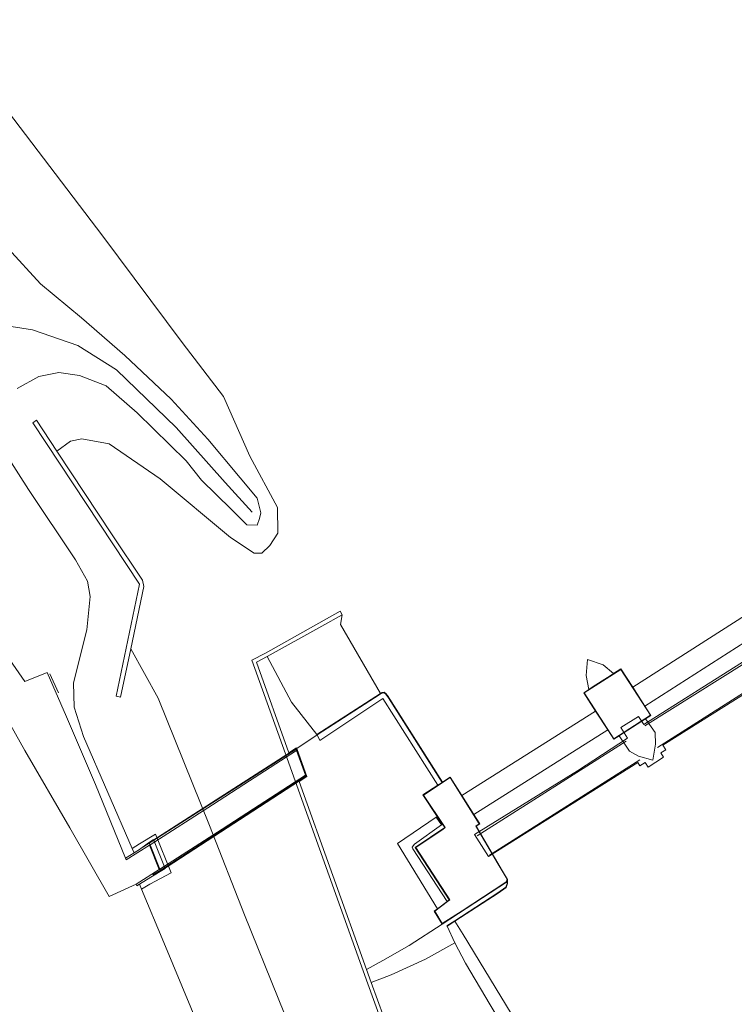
# Model space of a CAD drawing. Extents: x 176032 to 190000, y 318229 to 352878.
# Tile 42 of 184: x 176701 to 176797, y 319894 to 320025. Entities that reach past the tile are written whole.
import ezdxf

# ---------------------------------------------------------------- set-up
doc = ezdxf.new("R2010")
doc.units = 0
for name, color, linetype, lineweight in [('af-b1-rasterhekwerk', 253, 'hekwerk', 18), ('af-b5-muur', 6, 'muur', 18), ('af-bs-rasterhekwerk', 253, 'hekwerk', 18), ('bp-b5-grasland', 253, 'Continuous', 18), ('gk-b5-damwand', 253, 'damwand', 18), ('gw-bs-kruinlijn', 253, 'Continuous', 18), ('iw-b6-loopbrug', 253, 'Continuous', 18), ('kd-bs-dakrand', 6, 'Continuous', 18), ('kd-bs-maaiveldlijn', 6, 'Continuous', 18), ('kw-b5-landhoofd', 253, 'Continuous', 18), ('kw-b5-overig', 253, 'Continuous', 18), ('kw-b5-pijler', 253, 'Continuous', 18), ('kw-b5-stuw', 253, 'Continuous', 18), ('kw-b6-brug', 253, 'Continuous', 18), ('og-b1-terreinafscheiding', 7, 'Continuous', 18), ('og-b5-bebouwing', 6, 'Continuous', 18), ('og-b5-bekleding', 253, 'Continuous', 18), ('og-b5-grond_nietingericht', 253, 'Continuous', 18), ('og-b5-water', 253, 'Continuous', 18), ('og-bs-maaiveld', 253, 'Continuous', 18), ('og-bs-terreinafscheiding', 7, 'Continuous', 18), ('vh-b5-verh_soort', 253, 'Continuous', 18), ('vh-b6-verh_soort', 253, 'Continuous', 18), ('wb-bs-kribben', 253, 'Continuous', 18), ('wh-bs-waterlijn', 253, 'Continuous', 18), ('wm-bs-schrikhek', 253, 'Continuous', 18)]:
    doc.layers.add(name, color=color, linetype=linetype, lineweight=lineweight)
doc.layers.add('viewports', color=7, linetype='Continuous')
doc.linetypes.add('damwand', pattern='A,15,-0.01,[8,RTW.shx,S=1,R=0,X=0,Y=0],2,[8,RTW.shx,S=1,R=0,X=0,Y=0],2,[8,RTW.shx,S=1,R=0,X=0,Y=0],-0.01', length=19.02)
doc.linetypes.add('hekwerk', pattern='A,7,-1.5,[1,RTW.shx,S=0.75,R=0,X=0,Y=0],-1.5', length=10)
doc.linetypes.add('muur', pattern='A,8,-1,[6,RTW.shx,S=0.75,R=90,X=0,Y=0],-1', length=10)

# ---------------------------------------------------------------- blocks, each defined once
blk = doc.blocks.new('x-ref dtb totaal grijs')
at = {"layer": 'af-b1-rasterhekwerk'}
for points in [[(176804.59, 319943.333, 51.358), (176784.565, 319930.781, 50.971)], [(176786.284, 319927.897, 50.906), (176806.791, 319940.912, 50.914)], [(176782.082, 319928.746, 50.979), (176762.235, 319916.106, 50.953)], [(176718.456, 319915.104, 45.002), (176726.799, 319920.454, 45.138), (176730.981, 319923.135, 45.138), (176738.056, 319927.671, 45.003)], [(176763.848, 319913.513, 50.906), (176783.924, 319926.219, 50.906)], [(176739.357, 319924.041, 45.003), (176732.422, 319919.544, 45.138), (176728.251, 319916.839, 45.138), (176719.926, 319911.442, 45.002)]]:
    blk.add_polyline3d(points, dxfattribs=at)
at = {"layer": 'af-b5-muur'}
for points in [[(176757.59, 319923.254, 39.873), (176757.526, 319923.212, 44.669), (176750.384, 319934.498, 44.669), (176750.005, 319935.047, 44.669), (176749.785, 319935.191, 44.669), (176749.607, 319935.154, 44.669), (176749.272, 319934.998, 44.669), (176740.877, 319929.557, 44.714), (176740.841, 319929.631, 44.714), (176749.297, 319935.083, 39.873), (176749.517, 319935.241, 39.873), (176749.803, 319935.251, 39.873), (176750.034, 319935.108, 39.873), (176750.268, 319934.805, 39.873)], [(176757.526, 319923.212, 44.669), (176756.962, 319922.841, 44.529), (176749.634, 319934.403, 44.534), (176741.244, 319928.808, 44.714), (176740.877, 319929.557, 44.714), (176749.272, 319934.998, 44.669), (176749.607, 319935.154, 44.669), (176749.785, 319935.191, 44.669), (176750.005, 319935.047, 44.669), (176750.384, 319934.498, 44.669)], [(176759.248, 319904.714, 44.074), (176758.22, 319904.023, 44.633), (176758.187, 319904.071, 44.634), (176759.22, 319904.756, 44.616), (176764.973, 319908.494, 44.621), (176766.032, 319909.229, 44.623), (176766.197, 319909.739, 44.623), (176766.138, 319909.9, 44.621), (176766.244, 319910.273, 44.074), (176766.247, 319909.731, 44.074), (176766.065, 319909.203, 44.074), (176765.001, 319908.453, 44.074)]]:
    blk.add_polyline3d(points, close=True, dxfattribs=at)
at = {"layer": 'af-bs-rasterhekwerk'}
for points in [[(176737.103, 319927.179, 45.078), (176732.775, 319939.289, 45.123), (176734.211, 319940.012, 45.01), (176741.501, 319944.09, 40.946), (176744.198, 319945.599, 39.873)], [(176738.14, 319927.733, 45.003), (176740.877, 319929.557, 44.714), (176749.272, 319934.998, 44.669), (176749.607, 319935.154, 44.669), (176749.785, 319935.191, 44.669), (176750.005, 319935.047, 44.669), (176750.384, 319934.498, 44.669), (176757.526, 319923.212, 44.669)], [(176738.455, 319923.337, 45), (176747.452, 319898.25, 44.983), (176748.079, 319896.508, 44.982), (176751.432, 319887.253, 45.004), (176761.672, 319876.093, 44.982), (176769.597, 319867.665, 44.958)], [(176718.456, 319915.104, 45.002), (176717.617, 319914.558, 45.002)], [(176719.926, 319911.442, 45.002), (176718.949, 319910.899, 45.002)]]:
    blk.add_polyline3d(points, dxfattribs=at)
at = {"layer": 'bp-b5-grasland'}
for points in [[(176697.691, 319969.563, 45.141), (176702.329, 319962.315, 45.051), (176708.632, 319952.91, 45.051), (176710.217, 319950.079, 45.006), (176710.571, 319948.033, 45.073), (176710.147, 319943.577, 45.028), (176708.367, 319936.515, 45.073), (176708.437, 319933.245, 44.983), (176709.704, 319929.333, 44.961), (176716.179, 319914.405, 44.874), (176716.434, 319913.818, 44.871), (176715.313, 319913.114, 44.89), (176711.287, 319922.956, 44.98), (176707.407, 319931.987, 45.025), (176704.824, 319937.87, 45.07), (176701.865, 319936.677, 44.98), (176699.851, 319939.559, 44.845)], [(176763.969, 319893.533, 45.075), (176760.652, 319899.095, 44.94), (176759.236, 319901.788, 44.872), (176758.22, 319904.023, 44.633), (176759.248, 319904.714, 44.074), (176760.363, 319902.929, 44.074), (176768.252, 319889.873, 44.074)], [(176751.432, 319887.253, 45.004), (176748.079, 319896.508, 44.982), (176750.726, 319897.52, 45.097), (176755.311, 319899.646, 45.03), (176759.236, 319901.788, 44.872), (176760.652, 319899.095, 44.94), (176763.969, 319893.533, 45.075)]]:
    blk.add_polyline3d(points, dxfattribs=at)
for points in [[(176757.446, 319917.543, 45.956), (176753.834, 319914.971, 45.843), (176753.534, 319914.59, 45.87), (176753.639, 319914.377, 45.857), (176758.204, 319907.327, 45.951), (176756.92, 319906.353, 44.713), (176751.563, 319915.051, 44.82), (176756.755, 319918.584, 44.753)], [(176758.204, 319907.327, 45.951), (176753.639, 319914.377, 45.857), (176753.534, 319914.59, 45.87), (176753.834, 319914.971, 45.843), (176757.446, 319917.543, 45.956), (176757.586, 319917.637, 45.954), (176757.885, 319917.188, 45.968), (176753.96, 319914.545, 46.006), (176758.49, 319907.544, 46.072)]]:
    blk.add_polyline3d(points, close=True, dxfattribs=at)
at = {"layer": 'gk-b5-damwand'}
for points in [[(176706.144, 319967.433, 39.873), (176713.533, 319956.268, 39.873), (176717.549, 319950.198, 39.873), (176717.716, 319949.366, 39.873), (176716.002, 319941.064, 39.873), (176714.635, 319934.593, 42.041), (176714.062, 319934.709, 42.483), (176717.154, 319949.682, 42.483), (176702.927, 319971.228, 42.686), (176703.409, 319971.569, 42.011)], [(176744.198, 319945.599, 39.873), (176741.501, 319944.09, 40.946), (176734.211, 319940.012, 45.01), (176732.775, 319939.289, 45.123), (176737.103, 319927.179, 45.078), (176738.108, 319927.823, 45.003), (176738.14, 319927.733, 45.003), (176739.478, 319924, 45.003), (176738.455, 319923.337, 45), (176747.452, 319898.25, 44.983), (176748.079, 319896.508, 44.982), (176751.432, 319887.253, 45.004), (176761.672, 319876.093, 44.982), (176769.597, 319867.665, 44.958), (176769.255, 319867.343, 44.96), (176760.987, 319876.246, 42.246), (176753.231, 319884.597, 39.873), (176751.022, 319887.005, 39.873), (176747.637, 319896.349, 39.873), (176747.009, 319898.091, 39.873), (176736.636, 319927.012, 39.873), (176732.153, 319939.555, 39.873), (176733.972, 319940.476, 39.873), (176743.95, 319946.059, 39.873)]]:
    blk.add_polyline3d(points, close=True, dxfattribs=at)
at = {"layer": 'gw-bs-kruinlijn'}
for points in [[(176716.179, 319914.405, 44.874), (176709.704, 319929.333, 44.961), (176708.437, 319933.245, 44.983), (176708.367, 319936.515, 45.073), (176710.147, 319943.577, 45.028), (176710.571, 319948.033, 45.073), (176710.217, 319950.079, 45.006), (176708.632, 319952.91, 45.051), (176702.329, 319962.315, 45.051), (176697.691, 319969.563, 45.141)], [(176700.834, 319975.772, 45.118), (176703.75, 319977.399, 44.803), (176706.385, 319977.921, 44.511), (176709.17, 319977.516, 43.903), (176712.699, 319976.146, 43.386), (176716.836, 319972.526, 42.598), (176723.403, 319966.138, 41.833), (176725.432, 319963.571, 41.203), (176729.39, 319959.667, 40.821), (176731.483, 319957.583, 40.461), (176732.839, 319957.571, 40.461), (176733.175, 319958.462, 40.461), (176733.335, 319959.181, 40.461), (176732.872, 319961.157, 40.618), (176730.587, 319963.872, 41.091), (176726.268, 319969.052, 41.698), (176721.367, 319974.364, 42.418), (176715.211, 319980.198, 43.251), (176709.403, 319985.21, 44.038), (176703.961, 319989.761, 44.601), (176699.618, 319994.499, 44.736)], [(176740.841, 319929.631, 44.714), (176737.459, 319933.922, 44.714), (176734.211, 319940.012, 45.01)], [(176757.446, 319917.543, 45.956), (176753.834, 319914.971, 45.843), (176753.534, 319914.59, 45.87), (176753.639, 319914.377, 45.857), (176758.204, 319907.327, 45.951)], [(176716.434, 319913.818, 44.871), (176716.179, 319914.405, 44.874)], [(176717.428, 319908.983, 44.991), (176717.162, 319909.619, 44.983)], [(176783.068, 319782.383, 45.028), (176776.808, 319789.57, 45.028), (176770.337, 319796.832, 45.051), (176766.094, 319802.329, 45.028), (176761.96, 319808.526, 45.028), (176756.177, 319818.193, 45.028), (176752.295, 319825.318, 45.028), (176747.496, 319836.054, 45.028), (176743.458, 319845.838, 45.028), (176739.997, 319854.336, 45.028), (176734.677, 319866.884, 45.073), (176727.594, 319884.488, 45.073), (176720.407, 319901.854, 45.073), (176717.428, 319908.983, 44.991)], [(176759.236, 319901.788, 44.872), (176758.22, 319904.023, 44.633)], [(176827.24, 319791.504, 44.85), (176822.709, 319801.79, 44.782), (176815.588, 319814.744, 44.782), (176809.534, 319824.429, 44.782), (176802.052, 319834.564, 44.782), (176795.861, 319843.611, 44.895), (176788.307, 319855.266, 44.985), (176782.089, 319864.87, 44.85), (176775.193, 319875.426, 44.917), (176768.661, 319885.628, 45.007), (176763.969, 319893.533, 45.075), (176760.652, 319899.095, 44.94), (176759.236, 319901.788, 44.872)]]:
    blk.add_polyline3d(points, dxfattribs=at)
at = {"layer": 'iw-b6-loopbrug'}
blk.add_polyline3d([(176806.388, 319940.399, 51.053), (176786.985, 319928.199, 51.281), (176787.374, 319927.58, 52.282), (176786.712, 319927.164, 52.289), (176787.084, 319926.571, 52.303), (176785.017, 319925.271, 52.317), (176784.626, 319925.892, 52.314), (176783.919, 319925.448, 52.31), (176783.66, 319925.86, 51.135), (176763.714, 319913.317, 51.125), (176761.868, 319916.253, 51.1), (176775.584, 319924.78, 51.046), (176782.28, 319929.143, 51.05), (176781.404, 319930.537, 51.046), (176783.764, 319932.021, 51.05), (176784.449, 319930.931, 51.05), (176798.117, 319939.585, 50.972)], dxfattribs=at)
at = {"layer": 'kd-bs-dakrand'}
for points in [[(176776.51, 319935.175, 54.503), (176781.389, 319938.308, 54.407), (176785.326, 319932.175, 54.381), (176780.447, 319929.043, 54.381), (176776.51, 319935.175, 54.503)], [(176755.065, 319921.534, 54.483), (176758.609, 319923.864, 54.486), (176762.488, 319917.698, 54.505), (176762.025, 319917.39, 54.495)], [(176757.62, 319916.949, 52.742), (176757.95, 319917.181, 54.475), (176755.065, 319921.534, 54.483)], [(176758.56, 319907.529, 52.734), (176754.028, 319914.531, 52.729), (176757.62, 319916.949, 52.742)], [(176762.025, 319917.39, 54.495), (176762.105, 319917.254, 51.884), (176764.999, 319912.31, 51.826), (176766.197, 319910.289, 50.203), (176766.096, 319909.933, 50.201), (176764.483, 319908.885, 50.183), (176760.197, 319906.101, 47.214), (176757.563, 319904.39, 45.459), (176756.565, 319906.02, 45.459), (176758.276, 319907.319, 46.983), (176758.56, 319907.529, 52.734)]]:
    blk.add_polyline3d(points, dxfattribs=at)
at = {"layer": 'kd-bs-maaiveldlijn'}
for points in [[(176777.128, 319935.633, 39.873), (176777.708, 319936.006, 39.873), (176779.604, 319937.226, 39.873), (176780.427, 319937.755, 39.873)], [(176782.971, 319935.937, 39.873), (176784.592, 319933.412, 44.074)], [(176779.629, 319930.225, 44.074), (176778.008, 319932.75, 39.873)], [(176784.688, 319931.71, 44.074), (176784.655, 319931.689, 51), (176781.224, 319929.483, 51), (176781.173, 319929.45, 44.074)], [(176757.59, 319923.254, 39.873), (176757.526, 319923.212, 44.669), (176756.962, 319922.841, 44.529), (176754.984, 319921.541, 44.575)], [(176754.984, 319921.541, 44.575), (176756.897, 319918.671, 44.753), (176757.586, 319917.637, 45.954)], [(176760.168, 319921.48, 39.873), (176761.766, 319918.938, 44.074)], [(176757.586, 319917.637, 45.954), (176757.885, 319917.188, 45.968), (176753.96, 319914.545, 46.006), (176758.49, 319907.544, 46.072), (176758.204, 319907.327, 45.951), (176756.92, 319906.353, 44.713), (176756.498, 319906.033, 44.735)], [(176766.244, 319910.273, 44.074), (176766.138, 319909.9, 44.621), (176757.547, 319904.32, 44.71), (176756.498, 319906.033, 44.735)]]:
    blk.add_polyline3d(points, dxfattribs=at)
at = {"layer": 'kw-b5-landhoofd'}
blk.add_polyline3d([(176720.589, 319911.752, 43.495), (176719.922, 319911.32, 43.968), (176718.105, 319910.233, 44.868), (176717.162, 319909.619, 44.983), (176716.806, 319909.396, 44.89), (176716.715, 319909.622, 44.89), (176719.804, 319911.613, 45.003), (176718.502, 319914.856, 45.003), (176715.398, 319912.903, 44.89), (176715.313, 319913.114, 44.89), (176716.434, 319913.818, 44.871), (176717.158, 319914.275, 44.823), (176718.375, 319915.171, 44.058), (176719.045, 319915.6, 43.495)], close=True, dxfattribs=at)
at = {"layer": 'kw-b5-overig'}
for points in [[(176782.971, 319935.937, 39.873), (176784.592, 319933.412, 44.074), (176785.395, 319932.16, 44.074), (176784.688, 319931.71, 44.074), (176784.655, 319931.689, 51), (176781.224, 319929.483, 51), (176781.173, 319929.45, 44.074), (176780.432, 319928.974, 44.074), (176779.629, 319930.225, 44.074), (176778.008, 319932.75, 39.873), (176776.441, 319935.19, 39.873), (176777.128, 319935.633, 39.873), (176777.708, 319936.006, 39.873), (176779.604, 319937.226, 39.873), (176780.427, 319937.755, 39.873), (176781.404, 319938.377, 39.873)], [(176760.168, 319921.48, 39.873), (176761.766, 319918.938, 44.074), (176762.557, 319917.684, 44.074), (176762.094, 319917.371, 44.074), (176765.617, 319911.353, 44.074), (176766.244, 319910.273, 44.074), (176766.138, 319909.9, 44.621), (176757.547, 319904.32, 44.71), (176756.498, 319906.033, 44.735), (176756.92, 319906.353, 44.713), (176758.204, 319907.327, 45.951), (176758.49, 319907.544, 46.072), (176753.96, 319914.545, 46.006), (176757.885, 319917.188, 45.968), (176757.586, 319917.637, 45.954), (176756.897, 319918.671, 44.753), (176754.984, 319921.541, 44.575), (176756.962, 319922.841, 44.529), (176757.526, 319923.212, 44.669), (176757.59, 319923.254, 39.873), (176758.624, 319923.933, 39.873)]]:
    blk.add_polyline3d(points, close=True, dxfattribs=at)
at = {"layer": 'kw-b5-pijler'}
for points in [[(176780.427, 319937.755, 39.873), (176779.604, 319937.226, 39.873), (176777.708, 319936.006, 39.873), (176777.128, 319935.633, 39.873), (176776.769, 319937.501, 39.873), (176776.915, 319939.611, 39.873), (176779.008, 319938.91, 39.873)], [(176785.958, 319929.886, 44.074), (176786.023, 319928.318, 44.074), (176785.668, 319926.209, 44.074), (176783.749, 319926.743, 44.074), (176782.541, 319927.405, 44.074), (176781.173, 319929.45, 44.074), (176781.224, 319929.483, 51), (176784.655, 319931.689, 51), (176784.688, 319931.71, 44.074)]]:
    blk.add_polyline3d(points, close=True, dxfattribs=at)
at = {"layer": 'kw-b5-stuw'}
for points in [[(176802.377, 319944.772, 44.074), (176784.592, 319933.412, 44.074), (176782.971, 319935.937, 39.873), (176800.742, 319947.287, 39.873)], [(176779.629, 319930.225, 44.074), (176761.766, 319918.938, 44.074), (176760.168, 319921.48, 39.873), (176778.008, 319932.75, 39.873)]]:
    blk.add_polyline3d(points, close=True, dxfattribs=at)
at = {"layer": 'kw-b6-brug'}
blk.add_polyline3d([(176718.437, 319915.151, 45.003), (176738.082, 319927.747, 45.003), (176739.418, 319924.02, 45.003), (176719.945, 319911.395, 45.003)], close=True, dxfattribs=at)
at = {"layer": 'og-b1-terreinafscheiding'}
for points in [[(176718.59, 319914.904, 45.003), (176726.89, 319920.229, 45.138), (176731.066, 319922.924, 45.138), (176738.127, 319927.474, 45.003)], [(176738.127, 319927.474, 45.003), (176739.303, 319924.191, 45.003)], [(176739.303, 319924.191, 45.003), (176732.358, 319919.704, 45.138), (176728.188, 319916.996, 45.138), (176719.894, 319911.656, 45.003)], [(176719.894, 319911.656, 45.003), (176718.59, 319914.904, 45.003)]]:
    blk.add_polyline3d(points, dxfattribs=at)
at = {"layer": 'og-b5-bebouwing'}
blk.add_polyline3d([(176757.586, 319917.637, 45.954), (176757.446, 319917.543, 45.956), (176756.755, 319918.584, 44.753), (176756.897, 319918.671, 44.753)], close=True, dxfattribs=at)
at = {"layer": 'og-b5-bekleding'}
for points in [[(176727.594, 319884.488, 45.073), (176720.407, 319901.854, 45.073), (176717.428, 319908.983, 44.991), (176718.548, 319909.633, 44.811), (176721.367, 319911.135, 43.281), (176719.284, 319916.324, 43.267), (176717.158, 319915.041, 44.427), (176716.179, 319914.405, 44.874), (176709.704, 319929.333, 44.961), (176708.437, 319933.245, 44.983), (176708.367, 319936.515, 45.073), (176710.147, 319943.577, 45.028), (176710.571, 319948.033, 45.073), (176710.217, 319950.079, 45.006), (176708.632, 319952.91, 45.051), (176702.329, 319962.315, 45.051), (176697.691, 319969.563, 45.141)], [(176700.834, 319975.772, 45.118), (176703.75, 319977.399, 44.803), (176706.385, 319977.921, 44.511), (176709.17, 319977.516, 43.903), (176712.699, 319976.146, 43.386), (176716.836, 319972.526, 42.598), (176723.403, 319966.138, 41.833), (176725.432, 319963.571, 41.203), (176729.39, 319959.667, 40.821), (176731.483, 319957.583, 40.461), (176732.839, 319957.571, 40.461), (176733.175, 319958.462, 40.461), (176733.335, 319959.181, 40.461), (176732.872, 319961.157, 40.618), (176730.587, 319963.872, 41.091), (176726.268, 319969.052, 41.698), (176721.367, 319974.364, 42.418), (176715.211, 319980.198, 43.251), (176709.403, 319985.21, 44.038), (176703.961, 319989.761, 44.601), (176699.618, 319994.499, 44.736)], [(176698.831, 320013.77, 39.873), (176712.264, 319996.137, 39.873), (176722.868, 319981.95, 39.873), (176728.383, 319974.736, 39.873), (176731.876, 319966.77, 39.873), (176735.567, 319959.912, 39.873), (176735.6, 319956.507, 39.873), (176734.568, 319954.847, 39.873), (176733.49, 319953.82, 39.873), (176732.439, 319953.831, 39.873), (176729.302, 319955.913, 39.873), (176719.899, 319963.752, 39.873), (176713.098, 319968.409, 39.873), (176709.483, 319969.082, 39.873), (176707.942, 319968.763, 39.873), (176706.144, 319967.433, 39.873), (176703.409, 319971.569, 42.011), (176702.927, 319971.228, 42.686), (176717.154, 319949.682, 42.483), (176714.062, 319934.709, 42.483), (176714.635, 319934.593, 42.041), (176716.002, 319941.064, 39.873), (176719.652, 319934.445, 39.873), (176726.478, 319917.477, 39.873), (176731.179, 319905.541, 39.873), (176740.136, 319883.322, 39.873)], [(176699.618, 319994.499, 44.736), (176703.961, 319989.761, 44.601), (176709.403, 319985.21, 44.038), (176715.211, 319980.198, 43.251), (176721.367, 319974.364, 42.418), (176726.268, 319969.052, 41.698), (176730.587, 319963.872, 41.091), (176732.872, 319961.157, 40.618), (176733.335, 319959.181, 40.461), (176733.175, 319958.462, 40.461), (176732.839, 319957.571, 40.461), (176731.483, 319957.583, 40.461), (176729.39, 319959.667, 40.821), (176725.432, 319963.571, 41.203), (176723.403, 319966.138, 41.833), (176716.836, 319972.526, 42.598), (176712.699, 319976.146, 43.386), (176709.17, 319977.516, 43.903), (176706.385, 319977.921, 44.511), (176703.75, 319977.399, 44.803), (176700.834, 319975.772, 45.118)]]:
    blk.add_polyline3d(points, dxfattribs=at)
for points in [[(176749.297, 319935.083, 39.873), (176740.841, 319929.631, 44.714), (176737.459, 319933.922, 44.714), (176734.211, 319940.012, 45.01), (176741.501, 319944.09, 40.946), (176744.198, 319945.599, 39.873), (176743.986, 319944.28, 39.873)], [(176717.428, 319908.983, 44.991), (176717.162, 319909.619, 44.983), (176718.105, 319910.233, 44.868), (176719.922, 319911.32, 43.968), (176720.589, 319911.752, 43.495), (176719.045, 319915.6, 43.495), (176718.375, 319915.171, 44.058), (176717.158, 319914.275, 44.823), (176716.434, 319913.818, 44.871), (176716.179, 319914.405, 44.874), (176717.158, 319915.041, 44.427), (176719.284, 319916.324, 43.267), (176721.367, 319911.135, 43.281), (176718.548, 319909.633, 44.811)], [(176758.22, 319904.023, 44.633), (176759.236, 319901.788, 44.872), (176755.311, 319899.646, 45.03), (176750.726, 319897.52, 45.097), (176748.079, 319896.508, 44.982), (176747.452, 319898.25, 44.983), (176749.637, 319899.466, 45.047), (176753.127, 319901.448, 45.047), (176757.547, 319904.32, 44.71), (176766.138, 319909.9, 44.621), (176766.197, 319909.739, 44.623), (176766.032, 319909.229, 44.623), (176764.973, 319908.494, 44.621), (176759.22, 319904.756, 44.616), (176758.187, 319904.071, 44.634)]]:
    blk.add_polyline3d(points, close=True, dxfattribs=at)
at = {"layer": 'og-b5-grond_nietingericht'}
blk.add_polyline3d([(176696.615, 319936.77, 44.845), (176701.867, 319927.479, 44.98), (176707.885, 319917.178, 44.958), (176713.096, 319907.985, 44.89), (176716.715, 319909.622, 44.89), (176716.806, 319909.396, 44.89), (176717.162, 319909.619, 44.983), (176717.428, 319908.983, 44.991), (176720.407, 319901.854, 45.073), (176727.594, 319884.488, 45.073)], dxfattribs=at)
at = {"layer": 'og-b5-water'}
for points in [[(176800.742, 319947.287, 39.873), (176782.971, 319935.937, 39.873), (176781.404, 319938.377, 39.873), (176780.427, 319937.755, 39.873), (176779.008, 319938.91, 39.873), (176776.915, 319939.611, 39.873), (176776.769, 319937.501, 39.873), (176777.128, 319935.633, 39.873), (176776.441, 319935.19, 39.873), (176778.008, 319932.75, 39.873), (176760.168, 319921.48, 39.873), (176758.624, 319923.933, 39.873), (176757.59, 319923.254, 39.873), (176750.268, 319934.805, 39.873), (176750.034, 319935.108, 39.873), (176749.803, 319935.251, 39.873), (176749.517, 319935.241, 39.873), (176749.297, 319935.083, 39.873), (176743.986, 319944.28, 39.873), (176744.198, 319945.599, 39.873), (176743.95, 319946.059, 39.873), (176733.972, 319940.476, 39.873), (176732.153, 319939.555, 39.873), (176736.636, 319927.012, 39.873), (176747.009, 319898.091, 39.873), (176747.637, 319896.349, 39.873), (176751.022, 319887.005, 39.873)], [(176740.136, 319883.322, 39.873), (176731.179, 319905.541, 39.873), (176726.478, 319917.477, 39.873), (176719.652, 319934.445, 39.873), (176716.002, 319941.064, 39.873), (176717.716, 319949.366, 39.873), (176717.549, 319950.198, 39.873), (176713.533, 319956.268, 39.873), (176706.144, 319967.433, 39.873), (176707.942, 319968.763, 39.873), (176709.483, 319969.082, 39.873), (176713.098, 319968.409, 39.873), (176719.899, 319963.752, 39.873), (176729.302, 319955.913, 39.873), (176732.439, 319953.831, 39.873), (176733.49, 319953.82, 39.873), (176734.568, 319954.847, 39.873), (176735.6, 319956.507, 39.873), (176735.567, 319959.912, 39.873), (176731.876, 319966.77, 39.873), (176728.383, 319974.736, 39.873), (176722.868, 319981.95, 39.873), (176712.264, 319996.137, 39.873), (176698.831, 320013.77, 39.873)], [(176768.252, 319889.873, 44.074), (176760.363, 319902.929, 44.074), (176759.248, 319904.714, 44.074), (176765.001, 319908.453, 44.074), (176766.065, 319909.203, 44.074), (176766.247, 319909.731, 44.074), (176766.244, 319910.273, 44.074), (176765.617, 319911.353, 44.074), (176762.094, 319917.371, 44.074), (176762.557, 319917.684, 44.074), (176761.766, 319918.938, 44.074), (176779.629, 319930.225, 44.074), (176780.432, 319928.974, 44.074), (176781.173, 319929.45, 44.074), (176782.541, 319927.405, 44.074), (176783.749, 319926.743, 44.074), (176785.668, 319926.209, 44.074), (176786.023, 319928.318, 44.074), (176785.958, 319929.886, 44.074), (176784.688, 319931.71, 44.074), (176785.395, 319932.16, 44.074), (176784.592, 319933.412, 44.074), (176802.377, 319944.772, 44.074)]]:
    blk.add_polyline3d(points, dxfattribs=at)
at = {"layer": 'og-bs-maaiveld'}
for points in [[(176716.002, 319941.064, 39.873), (176714.635, 319934.593, 42.041), (176714.062, 319934.709, 42.483), (176717.154, 319949.682, 42.483), (176702.927, 319971.228, 42.686), (176703.409, 319971.569, 42.011), (176706.144, 319967.433, 39.873)], [(176749.634, 319934.403, 44.534), (176741.244, 319928.808, 44.714), (176740.877, 319929.557, 44.714), (176740.841, 319929.631, 44.714), (176749.297, 319935.083, 39.873)], [(176749.634, 319934.403, 44.534), (176756.962, 319922.841, 44.529)], [(176737.103, 319927.179, 45.078), (176738.108, 319927.823, 45.003)], [(176739.478, 319924, 45.003), (176738.455, 319923.337, 45)], [(176756.897, 319918.671, 44.753), (176756.755, 319918.584, 44.753), (176757.446, 319917.543, 45.956), (176757.586, 319917.637, 45.954)], [(176719.045, 319915.6, 43.495), (176718.375, 319915.171, 44.058), (176717.158, 319914.275, 44.823), (176716.434, 319913.818, 44.871), (176715.313, 319913.114, 44.89), (176715.398, 319912.903, 44.89)], [(176718.502, 319914.856, 45.003), (176715.398, 319912.903, 44.89)], [(176720.589, 319911.752, 43.495), (176719.045, 319915.6, 43.495)], [(176720.589, 319911.752, 43.495), (176719.922, 319911.32, 43.968), (176718.105, 319910.233, 44.868), (176717.162, 319909.619, 44.983), (176716.806, 319909.396, 44.89), (176716.715, 319909.622, 44.89)], [(176719.804, 319911.613, 45.003), (176716.715, 319909.622, 44.89)], [(176766.138, 319909.9, 44.621), (176766.197, 319909.739, 44.623), (176766.032, 319909.229, 44.623), (176764.973, 319908.494, 44.621), (176759.22, 319904.756, 44.616), (176758.187, 319904.071, 44.634), (176758.22, 319904.023, 44.633)], [(176759.248, 319904.714, 44.074), (176758.22, 319904.023, 44.633)]]:
    blk.add_polyline3d(points, dxfattribs=at)
at = {"layer": 'og-bs-terreinafscheiding'}
for points in [[(176660.821, 320006.355, 44.708), (176664.999, 320001.295, 44.733), (176670.848, 319992.523, 44.643), (176675.873, 319983.708, 44.643), (176682.084, 319972.521, 44.778), (176687.86, 319961.474, 44.62), (176692.435, 319952.823, 44.755), (176696.685, 319944.759, 44.733), (176699.851, 319939.559, 44.845), (176701.865, 319936.677, 44.98), (176704.824, 319937.87, 45.07), (176707.407, 319931.987, 45.025), (176711.287, 319922.956, 44.98), (176715.313, 319913.114, 44.89)], [(176716.715, 319909.622, 44.89), (176713.096, 319907.985, 44.89), (176707.885, 319917.178, 44.958), (176701.867, 319927.479, 44.98), (176696.615, 319936.77, 44.845), (176690.774, 319946.121, 44.71), (176686.256, 319953.888, 44.733), (176685.925, 319954.573, 44.731)], [(176738.108, 319927.823, 45.003), (176738.14, 319927.733, 45.003), (176739.478, 319924, 45.003)], [(176751.563, 319915.051, 44.82), (176756.755, 319918.584, 44.753)], [(176717.428, 319908.983, 44.991), (176718.548, 319909.633, 44.811), (176721.367, 319911.135, 43.281), (176719.284, 319916.324, 43.267), (176717.158, 319915.041, 44.427), (176716.179, 319914.405, 44.874)], [(176719.804, 319911.613, 45.003), (176718.502, 319914.856, 45.003)], [(176756.92, 319906.353, 44.713), (176751.563, 319915.051, 44.82)], [(176757.547, 319904.32, 44.71), (176753.127, 319901.448, 45.047), (176749.637, 319899.466, 45.047), (176747.452, 319898.25, 44.983)], [(176759.236, 319901.788, 44.872), (176755.311, 319899.646, 45.03), (176750.726, 319897.52, 45.097)], [(176748.079, 319896.508, 44.982), (176750.726, 319897.52, 45.097)]]:
    blk.add_polyline3d(points, dxfattribs=at)
at = {"layer": 'vh-b5-verh_soort'}
blk.add_polyline3d([(176699.851, 319939.559, 44.845), (176701.865, 319936.677, 44.98), (176704.824, 319937.87, 45.07), (176707.407, 319931.987, 45.025), (176711.287, 319922.956, 44.98), (176715.313, 319913.114, 44.89), (176715.398, 319912.903, 44.89), (176718.502, 319914.856, 45.003), (176719.804, 319911.613, 45.003), (176716.715, 319909.622, 44.89), (176713.096, 319907.985, 44.89), (176707.885, 319917.178, 44.958), (176701.867, 319927.479, 44.98), (176696.615, 319936.77, 44.845)], dxfattribs=at)
for points in [[(176740.841, 319929.631, 44.714), (176740.877, 319929.557, 44.714), (176738.14, 319927.733, 45.003), (176738.108, 319927.823, 45.003), (176737.103, 319927.179, 45.078), (176732.775, 319939.289, 45.123), (176734.211, 319940.012, 45.01), (176737.459, 319933.922, 44.714)], [(176756.962, 319922.841, 44.529), (176754.984, 319921.541, 44.575), (176756.897, 319918.671, 44.753), (176756.755, 319918.584, 44.753), (176751.563, 319915.051, 44.82), (176756.92, 319906.353, 44.713), (176756.498, 319906.033, 44.735), (176757.547, 319904.32, 44.71), (176753.127, 319901.448, 45.047), (176749.637, 319899.466, 45.047), (176747.452, 319898.25, 44.983), (176738.455, 319923.337, 45), (176739.478, 319924, 45.003), (176738.14, 319927.733, 45.003), (176740.877, 319929.557, 44.714), (176741.244, 319928.808, 44.714), (176749.634, 319934.403, 44.534)]]:
    blk.add_polyline3d(points, close=True, dxfattribs=at)
at = {"layer": 'vh-b6-verh_soort'}
blk.add_polyline3d([(176739.303, 319924.191, 45.003), (176732.358, 319919.704, 45.138), (176728.188, 319916.996, 45.138), (176719.894, 319911.656, 45.003), (176718.59, 319914.904, 45.003), (176726.89, 319920.229, 45.138), (176731.066, 319922.924, 45.138), (176738.127, 319927.474, 45.003)], close=True, dxfattribs=at)
at = {"layer": 'wb-bs-kribben'}
blk.add_polyline3d([(176695.706, 319984.739, 45.163), (176702.904, 319983.605, 44.938), (176708.913, 319981.552, 44.308), (176714.098, 319978.295, 43.543), (176722.039, 319970.593, 42.238), (176728.608, 319963.253, 41.383), (176732.21, 319959.274, 40.573)], dxfattribs=at)
at = {"layer": 'wh-bs-waterlijn'}
for points in [[(176689.548, 320025.017, 39.873), (176690.928, 320023.085, 39.873), (176698.831, 320013.77, 39.873), (176712.264, 319996.137, 39.873), (176722.868, 319981.95, 39.873), (176728.383, 319974.736, 39.873), (176731.876, 319966.77, 39.873), (176735.567, 319959.912, 39.873), (176735.6, 319956.507, 39.873), (176734.568, 319954.847, 39.873), (176733.49, 319953.82, 39.873), (176732.439, 319953.831, 39.873), (176729.302, 319955.913, 39.873), (176719.899, 319963.752, 39.873), (176713.098, 319968.409, 39.873), (176709.483, 319969.082, 39.873), (176707.942, 319968.763, 39.873), (176706.144, 319967.433, 39.873)], [(176706.144, 319967.433, 39.873), (176713.533, 319956.268, 39.873), (176717.549, 319950.198, 39.873), (176717.716, 319949.366, 39.873), (176716.002, 319941.064, 39.873)], [(176782.971, 319935.937, 39.873), (176800.742, 319947.287, 39.873)], [(176736.636, 319927.012, 39.873), (176732.153, 319939.555, 39.873), (176733.972, 319940.476, 39.873), (176743.95, 319946.059, 39.873), (176744.198, 319945.599, 39.873)], [(176744.198, 319945.599, 39.873), (176743.986, 319944.28, 39.873), (176749.297, 319935.083, 39.873)], [(176784.592, 319933.412, 44.074), (176802.377, 319944.772, 44.074)], [(176716.002, 319941.064, 39.873), (176719.652, 319934.445, 39.873), (176726.478, 319917.477, 39.873), (176731.179, 319905.541, 39.873), (176740.136, 319883.322, 39.873), (176745.796, 319869.781, 39.873), (176753.304, 319851.042, 39.873), (176756.301, 319843.382, 39.873)], [(176778.008, 319932.75, 39.873), (176776.441, 319935.19, 39.873), (176777.128, 319935.633, 39.873), (176776.769, 319937.501, 39.873), (176776.915, 319939.611, 39.873), (176779.008, 319938.91, 39.873), (176780.427, 319937.755, 39.873), (176781.404, 319938.377, 39.873), (176782.971, 319935.937, 39.873)], [(176749.297, 319935.083, 39.873), (176749.517, 319935.241, 39.873), (176749.803, 319935.251, 39.873), (176750.034, 319935.108, 39.873), (176750.268, 319934.805, 39.873), (176757.59, 319923.254, 39.873), (176758.624, 319923.933, 39.873), (176760.168, 319921.48, 39.873)], [(176784.592, 319933.412, 44.074), (176785.395, 319932.16, 44.074), (176784.688, 319931.71, 44.074), (176785.958, 319929.886, 44.074)], [(176760.168, 319921.48, 39.873), (176778.008, 319932.75, 39.873)], [(176761.766, 319918.938, 44.074), (176779.629, 319930.225, 44.074)], [(176782.541, 319927.405, 44.074), (176781.173, 319929.45, 44.074), (176780.432, 319928.974, 44.074), (176779.629, 319930.225, 44.074)], [(176782.541, 319927.405, 44.074), (176783.749, 319926.743, 44.074), (176785.668, 319926.209, 44.074), (176786.023, 319928.318, 44.074), (176785.958, 319929.886, 44.074)], [(176736.636, 319927.012, 39.873), (176747.009, 319898.091, 39.873), (176747.637, 319896.349, 39.873), (176751.022, 319887.005, 39.873), (176753.231, 319884.597, 39.873)], [(176761.766, 319918.938, 44.074), (176762.557, 319917.684, 44.074)], [(176762.557, 319917.684, 44.074), (176762.094, 319917.371, 44.074), (176765.617, 319911.353, 44.074), (176766.244, 319910.273, 44.074), (176766.247, 319909.731, 44.074), (176766.065, 319909.203, 44.074), (176765.001, 319908.453, 44.074), (176759.248, 319904.714, 44.074)], [(176828.491, 319791.762, 44.074), (176824.289, 319801.055, 44.074), (176816.358, 319815.676, 44.074), (176810.126, 319825.894, 44.074), (176805.089, 319832.501, 44.074), (176798.859, 319841.645, 44.074), (176789.703, 319854.92, 44.074), (176783.226, 319865.692, 44.074), (176775.118, 319878.55, 44.074), (176768.252, 319889.873, 44.074), (176760.363, 319902.929, 44.074), (176759.248, 319904.714, 44.074)]]:
    blk.add_polyline3d(points, dxfattribs=at)
at = {"layer": 'wm-bs-schrikhek'}
blk.add_polyline3d([(176705.196, 319937.731, 45.025), (176706.337, 319935.159, 45.025)], dxfattribs=at)

msp = doc.modelspace()

# ---------------------------------------------------------------- block references
at = {"layer": 'viewports'}
msp.add_blockref('x-ref dtb totaal grijs', (0, 0), dxfattribs=at)

doc.saveas('drawing.dxf')
